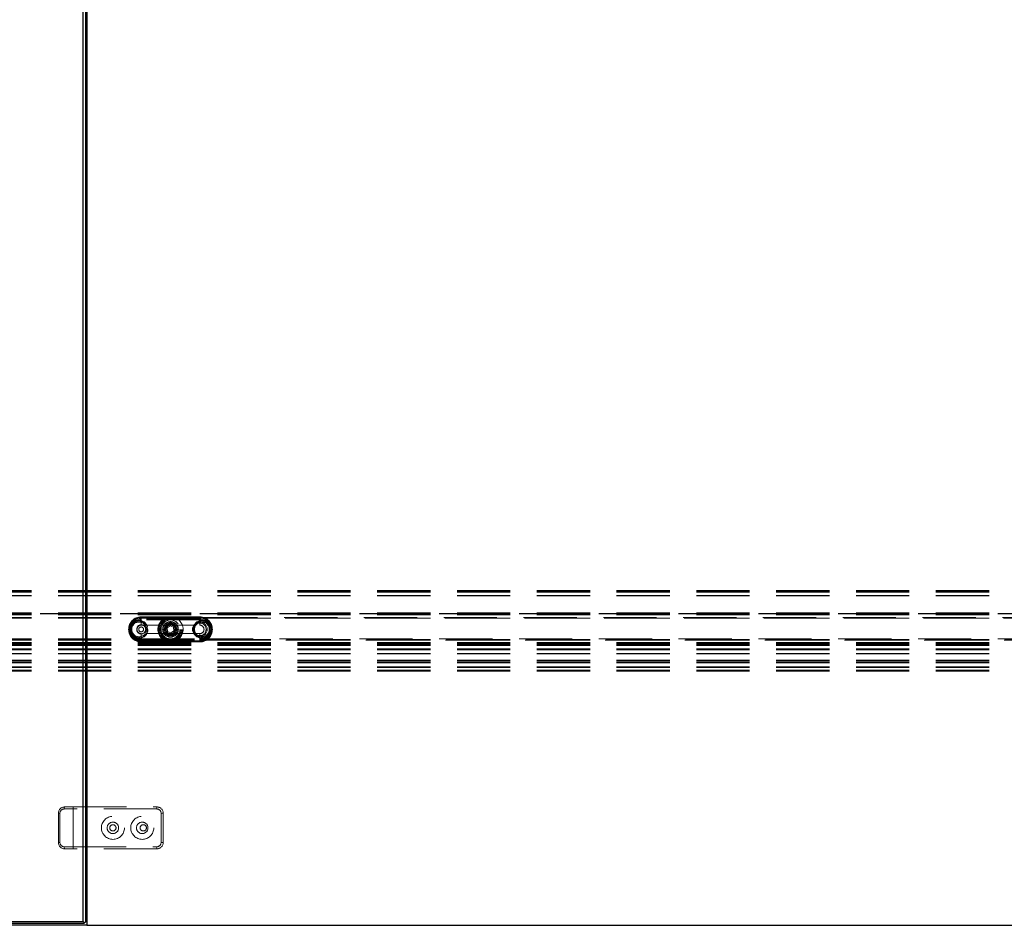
# Model space of a CAD drawing. Header units: millimetres. Extents: x 8 to 290, y 2 to 202.
# Tile 36 of 189: x 103 to 126, y 67 to 88. Entities that reach past the tile are written whole.
import ezdxf

# ---------------------------------------------------------------- set-up
doc = ezdxf.new("R2010")
doc.units = ezdxf.units.MM
doc.linetypes.add('HIDDEN', pattern=[1.905, 1.27, -0.635])

msp = doc.modelspace()

# ---------------------------------------------------------------- linework, layer by layer
at = {"color": 7, "linetype": 'Continuous', "lineweight": 25}
for p, q in [((104.45922, 66.96145), (104.45922, 116.49645)), ((104.50922, 116.51145), (104.50922, 66.94645)), ((104.54172, 91.70895), (104.54172, 66.86895)), ((29.84172, 66.87895), (104.54172, 66.87895)), ((104.47422, 66.91145), (29.90922, 66.91145)), ((29.92422, 66.96145), (104.45922, 66.96145)), ((104.45922, 66.96145), (104.49172, 66.92895)), ((104.49172, 66.92895), (104.47422, 66.91145)), ((104.50922, 66.94645), (104.49172, 66.92895)), ((104.54172, 66.86895), (141.54172, 66.86895))]:
    msp.add_line(p, q, dxfattribs=at)
at = {"color": 7, "linetype": 'HIDDEN', "lineweight": 18}
for p, q in [((69.56672, 74.85395), (138.99172, 74.85395)), ((69.56672, 74.84395), (138.99172, 74.84395)), ((69.56672, 74.82895), (138.99172, 74.82895)), ((69.56672, 74.81645), (138.99172, 74.81645)), ((69.56672, 74.73895), (138.99172, 74.73895)), ((69.56672, 74.72895), (138.99172, 74.72895)), ((69.56672, 74.32308), (138.99172, 74.32308)), ((69.56672, 74.31601), (138.99172, 74.31601)), ((69.56672, 74.31395), (138.99172, 74.31395)), ((69.56672, 74.31102), (138.99172, 74.31102)), ((138.99172, 74.30395), (69.56672, 74.30395)), ((138.99172, 74.29922), (69.56672, 74.29922)), ((69.56672, 74.29795), (138.99172, 74.29795)), ((69.56672, 74.29795), (138.99172, 74.29795)), ((69.56672, 74.29795), (138.99172, 74.29795)), ((69.56672, 74.29795), (138.99172, 74.29795)), ((69.56672, 74.29795), (138.99172, 74.29795)), ((69.56672, 74.29795), (138.99172, 74.29795)), ((69.56672, 74.29795), (138.99172, 74.29795)), ((69.56672, 74.29795), (138.99172, 74.29795)), ((69.56672, 74.29795), (138.99172, 74.29795)), ((69.56672, 74.29795), (138.99172, 74.29795)), ((69.56672, 74.29795), (138.99172, 74.29795)), ((69.56672, 74.29795), (138.99172, 74.29795)), ((69.56672, 74.29795), (138.99172, 74.29795)), ((69.56672, 74.29795), (138.99172, 74.29795)), ((69.56672, 74.29795), (138.99172, 74.29795)), ((69.56672, 74.29795), (138.99172, 74.29795)), ((69.56672, 74.29795), (138.99172, 74.29795)), ((69.56672, 74.29795), (138.99172, 74.29795)), ((69.56672, 74.29795), (138.99172, 74.29795)), ((69.56672, 74.29795), (138.99172, 74.29795)), ((69.56672, 74.29795), (138.99172, 74.29795)), ((69.56672, 74.29795), (138.99172, 74.29795)), ((69.56672, 74.29795), (138.99172, 74.29795)), ((69.56672, 74.29795), (138.99172, 74.29795)), ((69.56672, 74.29795), (138.99172, 74.29795)), ((69.56672, 74.29795), (138.99172, 74.29795)), ((69.56672, 74.29795), (138.99172, 74.29795)), ((69.56672, 74.29795), (138.99172, 74.29795)), ((69.56672, 74.29795), (138.99172, 74.29795)), ((69.56672, 74.29795), (138.99172, 74.29795)), ((69.56672, 74.29795), (138.99172, 74.29795)), ((69.56672, 74.29795), (138.99172, 74.29795)), ((69.56672, 74.29795), (138.99172, 74.29795)), ((69.56672, 74.29795), (138.99172, 74.29795)), ((69.56672, 74.29795), (138.99172, 74.29795)), ((69.56672, 74.29795), (138.99172, 74.29795)), ((69.56672, 74.29795), (138.99172, 74.29795)), ((69.56672, 74.29795), (138.99172, 74.29795)), ((69.56672, 74.29795), (138.99172, 74.29795)), ((69.56672, 74.29795), (138.99172, 74.29795)), ((69.56672, 74.29795), (138.99172, 74.29795)), ((69.56672, 74.29795), (138.99172, 74.29795)), ((69.56672, 74.29795), (138.99172, 74.29795)), ((69.56672, 74.29795), (138.99172, 74.29795)), ((69.56672, 74.29795), (138.99172, 74.29795)), ((69.56672, 74.29795), (138.99172, 74.29795)), ((69.56672, 74.29795), (138.99172, 74.29795)), ((69.56672, 74.29795), (138.99172, 74.29795)), ((69.56672, 74.29795), (138.99172, 74.29795)), ((69.56672, 74.29795), (138.99172, 74.29795)), ((69.56672, 74.29794), (138.99172, 74.29794)), ((69.56672, 74.29794), (138.99172, 74.29794)), ((69.56672, 74.29794), (138.99172, 74.29794)), ((69.56672, 74.29703), (138.99172, 74.29703)), ((69.56672, 74.29688), (138.99172, 74.29688)), ((69.56672, 74.29449), (138.99172, 74.29449)), ((69.56672, 74.29397), (138.99172, 74.29397)), ((69.56672, 74.29396), (138.99172, 74.29396)), ((69.56672, 74.29396), (138.99172, 74.29396)), ((69.56672, 74.29396), (138.99172, 74.29396)), ((69.56672, 74.29396), (138.99172, 74.29396)), ((69.56672, 74.29395), (138.99172, 74.29395)), ((69.56672, 74.29395), (138.99172, 74.29395)), ((69.56672, 74.29394), (138.99172, 74.29394)), ((69.56672, 74.29394), (138.99172, 74.29394)), ((69.56672, 74.29394), (138.99172, 74.29394)), ((69.56672, 74.29394), (138.99172, 74.29394)), ((69.56672, 74.29393), (138.99172, 74.29393)), ((69.56672, 74.29304), (138.99172, 74.29304)), ((69.56672, 74.29281), (138.99172, 74.29281)), ((69.56672, 74.29189), (138.99172, 74.29189)), ((69.56672, 74.28481), (138.99172, 74.28481)), ((69.56672, 74.27422), (138.99172, 74.27422)), ((69.56672, 74.20895), (105.73401, 74.20895)), ((69.56672, 74.19895), (105.71095, 74.19895)), ((69.56672, 74.19895), (138.99172, 74.19895)), ((107.34942, 74.20895), (105.73401, 74.20895)), ((105.84172, 74.22895), (106.54172, 74.22895)), ((105.84172, 74.20395), (105.84172, 74.22895)), ((107.24172, 74.22895), (105.84172, 74.22895)), ((107.24172, 74.21867), (105.84172, 74.21867)), ((105.84172, 74.20617), (105.84172, 74.21864)), ((105.84172, 74.21638), (105.84172, 74.02895)), ((105.84172, 74.21638), (107.24172, 74.21638)), ((105.84172, 74.20617), (107.24172, 74.20617)), ((107.24172, 74.20395), (105.84172, 74.20395)), ((107.24172, 74.17895), (105.84172, 74.17895)), ((105.84172, 74.15395), (105.84172, 74.17895)), ((107.24172, 74.15395), (105.84172, 74.15395)), ((107.24172, 74.22895), (106.54172, 74.22895)), ((107.24172, 74.22895), (107.24172, 74.20395)), ((107.24172, 74.20617), (107.24172, 74.21864)), ((107.24172, 74.02895), (107.24172, 74.21638)), ((107.24172, 74.17895), (107.24172, 74.15395)), ((107.34942, 74.20895), (134.93401, 74.20895)), ((107.37248, 74.19895), (134.91095, 74.19895)), ((105.84172, 74.02895), (107.24172, 74.02895)), ((105.84172, 73.64152), (105.84172, 73.82895)), ((107.24172, 73.82895), (105.84172, 73.82895)), ((106.53487, 74.01528), (106.46353, 73.96618)), ((106.46353, 73.96618), (106.47038, 73.87985)), ((106.47038, 73.87985), (106.54857, 73.84262)), ((106.61306, 73.97805), (106.53487, 74.01528)), ((106.54857, 73.84262), (106.61991, 73.89171)), ((106.61991, 73.89171), (106.61306, 73.97805)), ((107.24172, 73.64152), (107.24172, 73.82895)), ((69.56672, 73.70395), (105.84172, 73.70395)), ((69.56672, 73.68895), (105.66172, 73.68895)), ((69.56672, 73.68895), (138.99172, 73.68895)), ((69.56672, 73.67895), (105.67589, 73.67895)), ((69.56672, 73.66895), (105.69205, 73.66895)), ((69.56672, 73.66895), (138.99172, 73.66895)), ((69.56672, 73.61645), (138.99172, 73.61645)), ((69.56672, 73.58895), (138.99172, 73.58895)), ((69.56672, 73.57895), (138.99172, 73.57895)), ((69.56672, 73.56895), (138.99172, 73.56895)), ((105.67589, 73.67895), (105.84172, 73.67895)), ((105.84172, 73.67895), (105.84172, 73.70395)), ((105.84172, 73.70395), (107.24172, 73.70395)), ((105.84172, 73.67895), (107.24172, 73.67895)), ((105.84172, 73.62895), (105.84172, 73.65395)), ((105.84172, 73.65395), (107.24172, 73.65395)), ((107.24172, 73.65173), (105.84172, 73.65173)), ((105.84172, 73.65173), (105.84172, 73.63926)), ((107.24172, 73.64152), (105.84172, 73.64152)), ((105.84172, 73.63923), (107.24172, 73.63923)), ((106.54172, 73.62895), (105.84172, 73.62895)), ((105.84172, 73.62895), (107.24172, 73.62895)), ((106.54172, 73.62895), (107.24172, 73.62895)), ((107.24172, 73.67895), (107.24172, 73.70395)), ((107.24172, 73.70395), (135.04172, 73.70395)), ((107.24172, 73.67895), (107.40755, 73.67895)), ((107.24172, 73.62895), (107.24172, 73.65395)), ((107.24172, 73.65173), (107.24172, 73.63926)), ((107.39138, 73.66895), (134.89205, 73.66895)), ((107.40755, 73.67895), (134.87589, 73.67895)), ((107.42172, 73.68895), (134.86172, 73.68895)), ((69.56672, 73.55395), (138.99172, 73.55395)), ((69.56672, 73.54395), (138.99172, 73.54395)), ((69.56672, 73.46395), (138.99172, 73.46395)), ((69.56672, 73.45496), (138.99172, 73.45496)), ((69.56672, 73.45395), (138.99172, 73.45395)), ((69.56672, 73.44542), (138.99172, 73.44542)), ((69.56672, 73.44395), (138.99172, 73.44395)), ((69.56672, 73.35395), (138.99172, 73.35395)), ((69.56672, 73.34395), (138.99172, 73.34395)), ((69.56672, 73.19248), (138.99172, 73.19248)), ((69.56672, 73.18293), (138.99172, 73.18293)), ((69.56672, 73.15395), (138.99172, 73.15395)), ((69.56672, 73.13895), (138.99172, 73.13895)), ((69.56672, 73.12895), (138.99172, 73.12895)), ((69.56672, 73.03895), (138.99172, 73.03895)), ((69.56672, 73.02895), (138.99172, 73.02895)), ((69.56672, 73.01895), (138.99172, 73.01895)), ((69.56672, 72.95395), (138.99172, 72.95395)), ((69.56672, 72.93895), (138.99172, 72.93895)), ((69.56672, 72.92895), (138.99172, 72.92895)), ((104.21672, 69.64395), (104.00294, 69.64395)), ((104.01672, 69.69395), (104.22374, 69.69395)), ((104.21672, 68.74395), (104.21672, 69.64395)), ((106.21672, 69.64395), (104.21672, 69.64395)), ((104.22374, 69.69395), (106.21672, 69.69395)), ((106.21672, 69.64395), (106.21672, 69.69395)), ((103.86672, 69.54395), (103.90294, 69.54395)), ((103.86672, 68.84395), (103.86672, 69.54395)), ((103.90294, 69.54395), (103.90294, 68.84395)), ((106.31672, 69.54395), (106.36672, 69.54395)), ((106.31672, 68.84395), (106.31672, 69.54395)), ((106.36672, 69.54395), (106.36672, 68.84395)), ((103.86672, 68.84395), (103.90294, 68.84395)), ((104.00294, 68.74395), (104.21672, 68.74395)), ((104.22374, 68.69395), (104.01672, 68.69395)), ((104.21672, 68.74395), (106.21672, 68.74395)), ((106.21672, 68.69395), (104.22374, 68.69395)), ((106.21672, 68.74395), (106.21672, 68.69395)), ((106.31672, 68.84395), (106.36672, 68.84395))]:
    msp.add_line(p, q, dxfattribs=at)
at = {"color": 7, "linetype": 'HIDDEN', "lineweight": 18, "flags": 128}
for points in [[(104.01672, 69.69395), (104.01403, 69.69299), (104.01144, 69.69014), (104.00906, 69.68552), (104.00697, 69.6793), (104.00526, 69.67173), (104.00398, 69.66308), (104.0032, 69.6537), (104.00294, 69.64395)], [(104.01672, 68.69395), (104.01403, 68.69491), (104.01144, 68.69776), (104.00906, 68.70238), (104.00697, 68.70859), (104.00526, 68.71617), (104.00398, 68.72481), (104.0032, 68.73419), (104.00294, 68.74395)]]:
    msp.add_lwpolyline(points, dxfattribs=at)
at = {"color": 7, "linetype": 'HIDDEN', "lineweight": 18}
for centre, radius in [((105.79172, 73.92895), 0.2125), ((105.79172, 73.92895), 0.2), ((105.79172, 73.92895), 0.175), ((106.54172, 73.92895), 0.2875), ((106.54172, 73.92895), 0.2625), ((106.54172, 73.92895), 0.25), ((106.54172, 73.92895), 0.225), ((106.54172, 73.92895), 0.1875), ((106.54172, 73.92895), 0.175), ((106.54172, 73.92895), 0.15), ((106.54172, 73.92895), 0.14625), ((106.54172, 73.92895), 0.12292), ((107.24172, 73.92895), 0.175), ((107.29172, 73.92895), 0.2125), ((107.29172, 73.92895), 0.2), ((107.24172, 73.92895), 0.15), ((107.29172, 73.92895), 0.175), ((105.84172, 73.92895), 0.1075), ((105.84172, 73.92895), 0.0575), ((106.54172, 73.92895), 0.10691), ((105.16672, 69.19395), 0.275), ((105.86672, 69.19395), 0.275), ((105.16672, 69.19395), 0.1375), ((105.16672, 69.19395), 0.075), ((105.86672, 69.19395), 0.1375), ((105.89172, 69.19395), 0.075)]:
    msp.add_circle(centre, radius, dxfattribs=at)
for centre, radius, start, end in [((105.84172, 73.92895), 0.3, 90, 270), ((105.84172, 73.92895), 0.28972, 90, 270), ((105.84172, 73.92895), 0.28743, 90, 270), ((105.84172, 73.92895), 0.27722, 90, 270), ((105.84172, 73.92895), 0.275, 90, 270), ((105.84172, 73.92895), 0.25, 90, 270), ((105.84172, 73.92895), 0.225, 90, 270), ((106.54172, 73.92895), 0.3, 90, 270), ((106.54172, 73.92895), 0.3, 270, 90), ((107.24172, 73.92895), 0.3, 270, 90), ((107.24172, 73.92895), 0.28972, 360, 90), ((107.24172, 73.92895), 0.28743, 270, 90), ((107.24172, 73.92895), 0.27722, 270, 90), ((107.24172, 73.92895), 0.275, 270, 90), ((107.24172, 73.92895), 0.25, 270, 90), ((107.24172, 73.92895), 0.225, 270, 90), ((105.84172, 73.92895), 0.1, 90, 270), ((107.24172, 73.92895), 0.1, 270, 90), ((107.24172, 73.92895), 0.28972, 270, 360), ((104.01672, 69.54395), 0.15, 90, 180), ((104.00294, 69.54395), 0.1, 90, 180), ((106.21672, 69.54395), 0.15, 360, 90), ((106.21672, 69.54395), 0.1, 360, 90), ((104.01672, 68.84395), 0.15, 180, 270), ((104.00294, 68.84395), 0.1, 180, 270), ((106.21672, 68.84395), 0.1, 270, 360), ((106.21672, 68.84395), 0.15, 270, 360)]:
    msp.add_arc(centre, radius, start, end, dxfattribs=at)
for centre, start_param, end_param in [((104.22374, 69.64395), 0, 1.57079633), ((104.22374, 68.74395), 1.57079633, 3.14159265)]:
    msp.add_ellipse(centre, major_axis=(0, 0.05), ratio=0.14054083, start_param=start_param, end_param=end_param, dxfattribs=at)
for points, knots in [([(105.67589, 73.67895), (105.67594, 73.67891), (105.67606, 73.67883), (105.67707, 73.67817), (105.67926, 73.67674), (105.68429, 73.67352), (105.68896, 73.67077), (105.69205, 73.66895)], [0, 0, 0, 0, 0.08410271, 0.16780772, 0.30734448, 0.54163862, 1, 1, 1, 1]), ([(107.39138, 73.66895), (107.39431, 73.67067), (107.39836, 73.67306), (107.40307, 73.67603), (107.40548, 73.67758), (107.40694, 73.67855), (107.40749, 73.67891), (107.40754, 73.67894), (107.40755, 73.67895)], [0, 0, 0, 0, 0.43295887, 0.59979636, 0.76750326, 0.87153377, 0.95991481, 1, 1, 1, 1])]:
    msp.add_open_spline(points, degree=3, knots=knots, dxfattribs=at)

doc.saveas('drawing.dxf')
